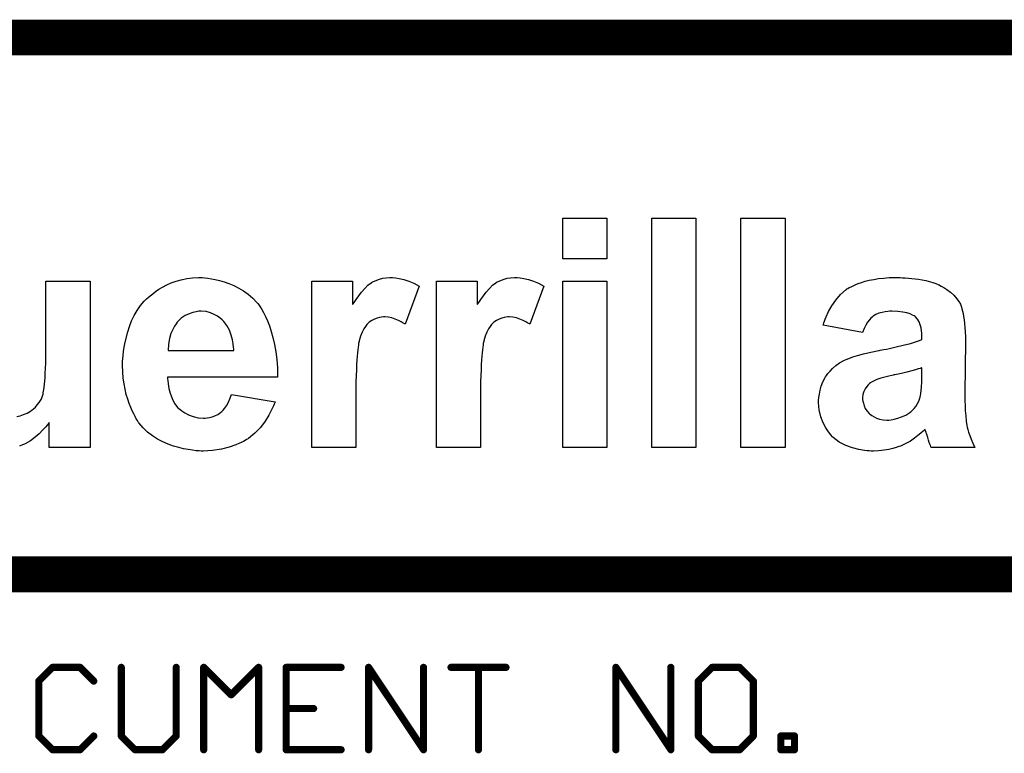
# Model space of a CAD drawing. Extents: x -2.2 to 8.3, y -2.9 to 5.2.
# Tile 126 of 205: x 6.56 to 7.11, y -2.473 to -2.063. Entities that reach past the tile are written whole.
import ezdxf

# ---------------------------------------------------------------- set-up
doc = ezdxf.new("R2010")
doc.units = 0
doc.layers.get('0').update_dxf_attribs({"linetype": 'CONTINUOUS'})
doc.layers.add('acc-ni-360-20-in-a_document', color=1, linetype='CONTINUOUS')

# ---------------------------------------------------------------- blocks, each defined once
blk = doc.blocks.new('D30')
at = {"const_width": 0.001}
blk.add_lwpolyline([(-0.0005, 0, 1), (0.0005, 0, 1)], format="xyb", close=True, dxfattribs=at)
blk = doc.blocks.new('D32')
at = {"const_width": 0.002}
blk.add_lwpolyline([(-0.001, 0, 1), (0.001, 0, 1)], format="xyb", close=True, dxfattribs=at)

msp = doc.modelspace()

# ---------------------------------------------------------------- linework, layer by layer
at = {"layer": 'acc-ni-360-20-in-a_document', "color": 1}
for points, const_width in [([(5.676818, -2.0732), (8.276818, -2.0732)], 0.02), ([(6.376818, -2.3732), (7.876818, -2.3732)], 0.02), ([(6.570896, -2.432834), (6.57857, -2.425161)], 0.004), ([(6.57857, -2.425161), (6.593916, -2.425161)], 0.004), ([(6.57857, -2.424161), (6.57857, -2.424161)], 0.002), ([(6.57857, -2.424161), (6.57857, -2.424161)], 0.002), ([(6.579277, -2.425868), (6.579277, -2.425868)], 0.002), ([(6.579277, -2.425868), (6.579277, -2.425868)], 0.002), ([(6.593916, -2.425161), (6.601589, -2.432834)], 0.004), ([(6.594623, -2.424454), (6.594623, -2.424454)], 0.002), ([(6.594623, -2.424454), (6.594623, -2.424454)], 0.002), ([(6.616936, -2.463527), (6.616936, -2.425161)], 0.004), ([(6.617936, -2.425161), (6.617936, -2.425161)], 0.002), ([(6.617936, -2.425161), (6.617936, -2.425161)], 0.002), ([(6.647629, -2.463527), (6.647629, -2.425161)], 0.004), ([(6.648629, -2.425161), (6.648629, -2.425161)], 0.002), ([(6.648629, -2.425161), (6.648629, -2.425161)], 0.002), ([(6.662975, -2.4712), (6.662975, -2.425161)], 0.004), ([(6.662975, -2.425161), (6.678321, -2.440507)], 0.004), ([(6.663682, -2.424454), (6.663682, -2.424454)], 0.002), ([(6.663682, -2.424454), (6.663682, -2.424454)], 0.002), ([(6.663975, -2.425161), (6.663975, -2.425161)], 0.002), ([(6.663975, -2.425161), (6.663975, -2.425161)], 0.002), ([(6.678321, -2.440507), (6.693668, -2.425161)], 0.004), ([(6.693668, -2.4712), (6.693668, -2.425161)], 0.004), ([(6.694375, -2.425868), (6.694375, -2.425868)], 0.002), ([(6.694375, -2.425868), (6.694375, -2.425868)], 0.002), ([(6.694668, -2.425161), (6.694668, -2.425161)], 0.002), ([(6.694668, -2.425161), (6.694668, -2.425161)], 0.002), ([(6.709014, -2.425161), (6.739707, -2.425161)], 0.004), ([(6.709014, -2.4712), (6.709014, -2.425161)], 0.004), ([(6.709014, -2.424161), (6.709014, -2.424161)], 0.002), ([(6.709014, -2.424161), (6.709014, -2.424161)], 0.002), ([(6.710014, -2.425161), (6.710014, -2.425161)], 0.002), ([(6.710014, -2.425161), (6.710014, -2.425161)], 0.002), ([(6.755053, -2.425161), (6.785746, -2.4712)], 0.004), ([(6.755053, -2.4712), (6.755053, -2.425161)], 0.004), ([(6.755886, -2.424606), (6.755886, -2.424606)], 0.002), ([(6.755886, -2.424606), (6.755886, -2.424606)], 0.002), ([(6.756053, -2.425161), (6.756053, -2.425161)], 0.002), ([(6.756053, -2.425161), (6.756053, -2.425161)], 0.002), ([(6.785746, -2.4712), (6.785746, -2.425161)], 0.004), ([(6.786746, -2.425161), (6.786746, -2.425161)], 0.002), ([(6.786746, -2.425161), (6.786746, -2.425161)], 0.002), ([(6.801093, -2.425161), (6.831786, -2.425161)], 0.004), ([(6.801093, -2.424161), (6.801093, -2.424161)], 0.002), ([(6.801093, -2.424161), (6.801093, -2.424161)], 0.002), ([(6.816439, -2.4712), (6.816439, -2.425161)], 0.004), ([(6.817439, -2.425161), (6.817439, -2.425161)], 0.002), ([(6.817439, -2.425161), (6.817439, -2.425161)], 0.002), ([(6.893171, -2.4712), (6.893171, -2.425161)], 0.004), ([(6.893171, -2.425161), (6.923864, -2.4712)], 0.004), ([(6.894003, -2.424606), (6.894003, -2.424606)], 0.002), ([(6.894003, -2.424606), (6.894003, -2.424606)], 0.002), ([(6.894171, -2.425161), (6.894171, -2.425161)], 0.002), ([(6.894171, -2.425161), (6.894171, -2.425161)], 0.002), ([(6.923864, -2.4712), (6.923864, -2.425161)], 0.004), ([(6.924864, -2.425161), (6.924864, -2.425161)], 0.002), ([(6.924864, -2.425161), (6.924864, -2.425161)], 0.002), ([(6.93921, -2.432834), (6.946884, -2.425161)], 0.004), ([(6.946884, -2.425161), (6.96223, -2.425161)], 0.004), ([(6.946884, -2.424161), (6.946884, -2.424161)], 0.002), ([(6.946884, -2.424161), (6.946884, -2.424161)], 0.002), ([(6.947591, -2.425868), (6.947591, -2.425868)], 0.002), ([(6.947591, -2.425868), (6.947591, -2.425868)], 0.002), ([(6.96223, -2.425161), (6.969903, -2.432834)], 0.004), ([(6.962937, -2.424454), (6.962937, -2.424454)], 0.002), ([(6.962937, -2.424454), (6.962937, -2.424454)], 0.002), ([(6.593916, -2.426161), (6.593916, -2.426161)], 0.002), ([(6.593916, -2.426161), (6.593916, -2.426161)], 0.002), ([(6.739707, -2.426161), (6.739707, -2.426161)], 0.002), ([(6.739707, -2.426161), (6.739707, -2.426161)], 0.002), ([(6.831786, -2.426161), (6.831786, -2.426161)], 0.002), ([(6.831786, -2.426161), (6.831786, -2.426161)], 0.002), ([(6.96223, -2.426161), (6.96223, -2.426161)], 0.002), ([(6.96223, -2.426161), (6.96223, -2.426161)], 0.002), ([(6.570896, -2.463527), (6.570896, -2.432834)], 0.004), ([(6.570189, -2.432127), (6.570189, -2.432127)], 0.002), ([(6.570189, -2.432127), (6.570189, -2.432127)], 0.002), ([(6.571896, -2.432834), (6.571896, -2.432834)], 0.002), ([(6.571896, -2.432834), (6.571896, -2.432834)], 0.002), ([(6.600882, -2.433541), (6.600882, -2.433541)], 0.002), ([(6.600882, -2.433541), (6.600882, -2.433541)], 0.002), ([(6.93921, -2.463527), (6.93921, -2.432834)], 0.004), ([(6.938503, -2.432127), (6.938503, -2.432127)], 0.002), ([(6.938503, -2.432127), (6.938503, -2.432127)], 0.002), ([(6.94021, -2.432834), (6.94021, -2.432834)], 0.002), ([(6.94021, -2.432834), (6.94021, -2.432834)], 0.002), ([(6.969903, -2.463527), (6.969903, -2.432834)], 0.004), ([(6.969196, -2.433541), (6.969196, -2.433541)], 0.002), ([(6.969196, -2.433541), (6.969196, -2.433541)], 0.002), ([(6.970903, -2.432834), (6.970903, -2.432834)], 0.002), ([(6.970903, -2.432834), (6.970903, -2.432834)], 0.002), ([(6.677614, -2.4398), (6.677614, -2.4398)], 0.002), ([(6.677614, -2.4398), (6.677614, -2.4398)], 0.002), ([(6.677614, -2.441214), (6.677614, -2.441214)], 0.002), ([(6.677614, -2.441214), (6.677614, -2.441214)], 0.002), ([(6.709014, -2.44818), (6.724361, -2.44818)], 0.004), ([(6.709014, -2.44718), (6.709014, -2.44718)], 0.002), ([(6.709014, -2.44718), (6.709014, -2.44718)], 0.002), ([(6.724361, -2.44918), (6.724361, -2.44918)], 0.002), ([(6.724361, -2.44918), (6.724361, -2.44918)], 0.002), ([(6.570896, -2.463527), (6.57857, -2.4712)], 0.004), ([(6.569896, -2.463527), (6.569896, -2.463527)], 0.002), ([(6.569896, -2.463527), (6.569896, -2.463527)], 0.002), ([(6.571604, -2.46282), (6.571604, -2.46282)], 0.002), ([(6.571604, -2.46282), (6.571604, -2.46282)], 0.002), ([(6.593916, -2.4712), (6.601589, -2.463527)], 0.004), ([(6.602296, -2.464234), (6.602296, -2.464234)], 0.002), ([(6.602296, -2.464234), (6.602296, -2.464234)], 0.002), ([(6.616936, -2.463527), (6.624609, -2.4712)], 0.004), ([(6.615936, -2.463527), (6.615936, -2.463527)], 0.002), ([(6.615936, -2.463527), (6.615936, -2.463527)], 0.002), ([(6.617643, -2.46282), (6.617643, -2.46282)], 0.002), ([(6.617643, -2.46282), (6.617643, -2.46282)], 0.002), ([(6.639955, -2.4712), (6.647629, -2.463527)], 0.004), ([(6.646629, -2.463527), (6.646629, -2.463527)], 0.002), ([(6.646629, -2.463527), (6.646629, -2.463527)], 0.002), ([(6.648336, -2.464234), (6.648336, -2.464234)], 0.002), ([(6.648336, -2.464234), (6.648336, -2.464234)], 0.002), ([(6.93921, -2.463527), (6.946884, -2.4712)], 0.004), ([(6.93821, -2.463527), (6.93821, -2.463527)], 0.002), ([(6.93821, -2.463527), (6.93821, -2.463527)], 0.002), ([(6.939918, -2.46282), (6.939918, -2.46282)], 0.002), ([(6.939918, -2.46282), (6.939918, -2.46282)], 0.002), ([(6.96223, -2.4712), (6.969903, -2.463527)], 0.004), ([(6.968903, -2.463527), (6.968903, -2.463527)], 0.002), ([(6.968903, -2.463527), (6.968903, -2.463527)], 0.002), ([(6.97061, -2.464234), (6.97061, -2.464234)], 0.002), ([(6.97061, -2.464234), (6.97061, -2.464234)], 0.002), ([(6.98525, -2.4712), (6.98525, -2.463527)], 0.004), ([(6.98525, -2.463527), (6.992923, -2.463527)], 0.004), ([(6.98525, -2.462527), (6.98525, -2.462527)], 0.002), ([(6.98525, -2.462527), (6.98525, -2.462527)], 0.002), ([(6.98625, -2.463527), (6.98625, -2.463527)], 0.002), ([(6.98625, -2.463527), (6.98625, -2.463527)], 0.002), ([(6.992923, -2.4712), (6.992923, -2.463527)], 0.004), ([(6.993923, -2.463527), (6.993923, -2.463527)], 0.002), ([(6.993923, -2.463527), (6.993923, -2.463527)], 0.002), ([(6.992923, -2.464527), (6.992923, -2.464527)], 0.002), ([(6.992923, -2.464527), (6.992923, -2.464527)], 0.002), ([(6.57857, -2.4712), (6.593916, -2.4712)], 0.004), ([(6.577862, -2.471907), (6.577862, -2.471907)], 0.002), ([(6.577862, -2.471907), (6.577862, -2.471907)], 0.002), ([(6.57857, -2.4702), (6.57857, -2.4702)], 0.002), ([(6.57857, -2.4702), (6.57857, -2.4702)], 0.002), ([(6.593209, -2.470493), (6.593209, -2.470493)], 0.002), ([(6.593209, -2.470493), (6.593209, -2.470493)], 0.002), ([(6.593916, -2.4722), (6.593916, -2.4722)], 0.002), ([(6.593916, -2.4722), (6.593916, -2.4722)], 0.002), ([(6.624609, -2.4712), (6.639955, -2.4712)], 0.004), ([(6.623902, -2.471907), (6.623902, -2.471907)], 0.002), ([(6.623902, -2.471907), (6.623902, -2.471907)], 0.002), ([(6.624609, -2.4702), (6.624609, -2.4702)], 0.002), ([(6.624609, -2.4702), (6.624609, -2.4702)], 0.002), ([(6.639248, -2.470493), (6.639248, -2.470493)], 0.002), ([(6.639248, -2.470493), (6.639248, -2.470493)], 0.002), ([(6.639955, -2.4722), (6.639955, -2.4722)], 0.002), ([(6.639955, -2.4722), (6.639955, -2.4722)], 0.002), ([(6.661975, -2.4712), (6.661975, -2.4712)], 0.002), ([(6.661975, -2.4712), (6.661975, -2.4712)], 0.002), ([(6.692668, -2.4712), (6.692668, -2.4712)], 0.002), ([(6.692668, -2.4712), (6.692668, -2.4712)], 0.002), ([(6.709014, -2.4712), (6.739707, -2.4712)], 0.004), ([(6.708014, -2.4712), (6.708014, -2.4712)], 0.002), ([(6.708014, -2.4712), (6.708014, -2.4712)], 0.002), ([(6.709014, -2.4702), (6.709014, -2.4702)], 0.002), ([(6.709014, -2.4702), (6.709014, -2.4702)], 0.002), ([(6.739707, -2.4722), (6.739707, -2.4722)], 0.002), ([(6.739707, -2.4722), (6.739707, -2.4722)], 0.002), ([(6.754053, -2.4712), (6.754053, -2.4712)], 0.002), ([(6.754053, -2.4712), (6.754053, -2.4712)], 0.002), ([(6.784746, -2.4712), (6.784746, -2.4712)], 0.002), ([(6.784746, -2.4712), (6.784746, -2.4712)], 0.002), ([(6.784914, -2.471755), (6.784914, -2.471755)], 0.002), ([(6.784914, -2.471755), (6.784914, -2.471755)], 0.002), ([(6.815439, -2.4712), (6.815439, -2.4712)], 0.002), ([(6.815439, -2.4712), (6.815439, -2.4712)], 0.002), ([(6.892171, -2.4712), (6.892171, -2.4712)], 0.002), ([(6.892171, -2.4712), (6.892171, -2.4712)], 0.002), ([(6.922864, -2.4712), (6.922864, -2.4712)], 0.002), ([(6.922864, -2.4712), (6.922864, -2.4712)], 0.002), ([(6.923032, -2.471755), (6.923032, -2.471755)], 0.002), ([(6.923032, -2.471755), (6.923032, -2.471755)], 0.002), ([(6.946884, -2.4712), (6.96223, -2.4712)], 0.004), ([(6.946176, -2.471907), (6.946176, -2.471907)], 0.002), ([(6.946176, -2.471907), (6.946176, -2.471907)], 0.002), ([(6.946884, -2.4702), (6.946884, -2.4702)], 0.002), ([(6.946884, -2.4702), (6.946884, -2.4702)], 0.002), ([(6.961523, -2.470493), (6.961523, -2.470493)], 0.002), ([(6.961523, -2.470493), (6.961523, -2.470493)], 0.002), ([(6.96223, -2.4722), (6.96223, -2.4722)], 0.002), ([(6.96223, -2.4722), (6.96223, -2.4722)], 0.002), ([(6.98525, -2.4712), (6.992923, -2.4712)], 0.004), ([(6.98425, -2.4712), (6.98425, -2.4712)], 0.002), ([(6.98425, -2.4712), (6.98425, -2.4712)], 0.002), ([(6.98525, -2.4702), (6.98525, -2.4702)], 0.002), ([(6.98525, -2.4702), (6.98525, -2.4702)], 0.002), ([(6.991923, -2.4712), (6.991923, -2.4712)], 0.002), ([(6.991923, -2.4712), (6.991923, -2.4712)], 0.002), ([(6.992923, -2.4722), (6.992923, -2.4722)], 0.002), ([(6.992923, -2.4722), (6.992923, -2.4722)], 0.002)]:
    msp.add_lwpolyline(points, dxfattribs=dict(at, const_width=const_width))
for points in [[(6.888062, -2.196923), (6.863444, -2.196923), (6.863444, -2.174155), (6.888062, -2.174155), (6.888062, -2.196923)], [(6.937854, -2.302244), (6.913236, -2.302244), (6.913236, -2.174155), (6.937854, -2.174155), (6.937854, -2.302244)], [(6.987646, -2.302244), (6.963028, -2.302244), (6.963028, -2.174155), (6.987646, -2.174155), (6.987646, -2.302244)], [(6.558584, -2.28503), (6.560435, -2.28466), (6.562286, -2.28392), (6.564322, -2.283179), (6.566173, -2.282069), (6.566358, -2.281884), (6.566913, -2.281513), (6.567839, -2.280773), (6.56895, -2.279662), (6.57006, -2.278367), (6.571171, -2.277071), (6.572281, -2.275405), (6.573022, -2.273554), (6.573022, -2.273369), (6.573392, -2.272443), (6.573392, -2.271703), (6.573577, -2.270778), (6.573762, -2.269852), (6.573947, -2.268556), (6.574132, -2.26689), (6.574318, -2.265225), (6.574503, -2.263189), (6.574503, -2.260782), (6.574688, -2.258191), (6.574873, -2.255229), (6.574873, -2.252082), (6.574873, -2.248566), (6.574873, -2.209324), (6.599491, -2.209324), (6.599491, -2.302245)], [(6.663536, -2.207473), (6.665202, -2.207658), (6.667238, -2.208029), (6.669459, -2.208399), (6.671865, -2.208954), (6.674457, -2.209695), (6.677048, -2.21062), (6.679824, -2.211731), (6.682601, -2.213211), (6.685192, -2.214692), (6.687784, -2.216543), (6.690375, -2.218764), (6.692596, -2.221171), (6.692782, -2.221356), (6.693152, -2.221726), (6.693707, -2.222651), (6.694447, -2.223762), (6.695373, -2.225243), (6.696298, -2.226909), (6.697409, -2.22913), (6.69852, -2.231536), (6.69963, -2.234313), (6.700741, -2.237459), (6.701666, -2.240791), (6.702592, -2.244678), (6.703332, -2.248751), (6.703887, -2.253193), (6.704258, -2.25782), (6.704258, -2.263003), (6.642805, -2.263003), (6.642805, -2.263189), (6.642805, -2.263559), (6.642805, -2.264114), (6.64299, -2.264854), (6.643175, -2.266705), (6.643545, -2.269297), (6.644285, -2.271888), (6.645396, -2.27485), (6.646692, -2.277626), (6.648543, -2.280033), (6.648728, -2.280218), (6.649653, -2.280958), (6.650764, -2.281884), (6.65243, -2.282994), (6.654466, -2.284105), (6.657057, -2.28503), (6.659834, -2.285771), (6.662795, -2.285956), (6.663721, -2.285956), (6.664831, -2.285771), (6.666127, -2.285586), (6.667608, -2.285215), (6.669274, -2.28466), (6.67094, -2.28392), (6.672421, -2.282809), (6.672606, -2.282624), (6.673161, -2.282254), (6.673901, -2.281513), (6.674642, -2.280403), (6.675752, -2.278922), (6.676678, -2.277256), (6.677603, -2.275035), (6.678529, -2.272628), (6.702962, -2.276701), (6.702962, -2.276886), (6.702777, -2.277256), (6.702407, -2.277996), (6.702037, -2.278922), (6.701481, -2.280032), (6.700926, -2.281328), (6.69926, -2.28429), (6.697224, -2.287622), (6.694632, -2.291139), (6.691486, -2.294285), (6.687969, -2.297247), (6.687784, -2.297247), (6.687599, -2.297617), (6.686858, -2.297802), (6.686118, -2.298357), (6.685192, -2.298913), (6.683897, -2.299468), (6.682601, -2.300023), (6.680935, -2.300764), (6.677233, -2.302059), (6.672976, -2.30317), (6.667978, -2.30391), (6.66261, -2.304281), (6.6615, -2.304281), (6.660389, -2.304095), (6.658723, -2.304095), (6.656687, -2.303725), (6.654281, -2.303355), (6.651689, -2.302985), (6.649098, -2.302245), (6.646136, -2.301504), (6.643175, -2.300394), (6.640213, -2.299098), (6.637252, -2.297617), (6.63429, -2.295766), (6.631513, -2.29373), (6.629107, -2.291324), (6.626701, -2.288547), (6.626516, -2.288362), (6.626331, -2.287992), (6.62596, -2.287251), (6.62522, -2.286326), (6.624665, -2.28503), (6.623924, -2.28355), (6.622999, -2.281884), (6.622258, -2.279847), (6.621333, -2.277626), (6.620592, -2.27522), (6.619667, -2.272629), (6.619112, -2.269667), (6.618556, -2.266705), (6.618001, -2.263559), (6.617816, -2.260042), (6.617631, -2.256525), (6.617631, -2.25634), (6.617631, -2.255599), (6.617631, -2.254304), (6.617816, -2.252638), (6.618001, -2.250787), (6.618186, -2.248566), (6.618556, -2.246159), (6.619112, -2.243383), (6.620592, -2.237645), (6.621518, -2.234683), (6.622629, -2.231536), (6.624109, -2.228575), (6.625775, -2.225798), (6.627626, -2.223022), (6.629662, -2.22043), (6.629847, -2.220245), (6.630218, -2.219875), (6.630958, -2.219135), (6.631884, -2.218394), (6.632994, -2.217469), (6.634475, -2.216358), (6.636141, -2.215062), (6.637992, -2.213767), (6.640028, -2.212656), (6.642434, -2.21136), (6.644841, -2.21025), (6.647617, -2.209324), (6.650394, -2.208584), (6.65354, -2.207844), (6.656687, -2.207473), (6.660019, -2.207288), (6.662055, -2.207288), (6.663536, -2.207473)], [(6.770153, -2.207473), (6.772189, -2.207843), (6.774781, -2.208399), (6.777557, -2.209324), (6.780334, -2.210435), (6.783295, -2.212101), (6.775521, -2.233387), (6.775336, -2.233202), (6.774411, -2.232832), (6.7733, -2.232092), (6.771819, -2.231351), (6.769968, -2.230611), (6.768117, -2.22987), (6.766081, -2.2295), (6.764045, -2.229315), (6.763305, -2.229315), (6.762194, -2.2295), (6.761083, -2.229685), (6.759788, -2.230055), (6.758307, -2.230611), (6.756826, -2.231351), (6.755345, -2.232277), (6.75516, -2.232462), (6.75479, -2.232832), (6.75405, -2.233572), (6.753309, -2.234683), (6.752384, -2.235979), (6.751458, -2.23783), (6.750533, -2.240051), (6.749792, -2.242642), (6.749792, -2.243012), (6.749607, -2.243568), (6.749422, -2.244123), (6.749422, -2.245049), (6.749237, -2.246159), (6.749052, -2.24764), (6.748867, -2.249306), (6.748682, -2.251157), (6.748497, -2.253563), (6.748311, -2.25597), (6.748311, -2.258931), (6.748126, -2.262078), (6.747941, -2.265595), (6.747941, -2.269482), (6.747941, -2.273739), (6.747941, -2.302244), (6.723323, -2.302244), (6.723323, -2.209324), (6.74609, -2.209324), (6.74609, -2.222466), (6.746275, -2.222281), (6.747016, -2.221171), (6.748126, -2.219505), (6.749607, -2.217469), (6.751088, -2.215433), (6.752939, -2.213396), (6.754605, -2.211546), (6.756456, -2.21025), (6.756641, -2.210065), (6.757196, -2.209695), (6.758307, -2.209324), (6.759603, -2.208769), (6.761083, -2.208214), (6.762934, -2.207658), (6.764785, -2.207473), (6.767007, -2.207288), (6.768487, -2.207288), (6.770153, -2.207473)], [(6.839751, -2.207473), (6.841787, -2.207843), (6.844378, -2.208399), (6.847155, -2.209324), (6.849931, -2.210435), (6.852893, -2.212101), (6.845119, -2.233387), (6.844934, -2.233202), (6.844008, -2.232832), (6.842898, -2.232092), (6.841417, -2.231351), (6.839566, -2.230611), (6.837715, -2.22987), (6.835679, -2.2295), (6.833643, -2.229315), (6.832902, -2.229315), (6.831792, -2.2295), (6.830681, -2.229685), (6.829385, -2.230055), (6.827904, -2.230611), (6.826424, -2.231351), (6.824943, -2.232277), (6.824758, -2.232462), (6.824388, -2.232832), (6.823647, -2.233572), (6.822907, -2.234683), (6.821981, -2.235979), (6.821056, -2.23783), (6.82013, -2.240051), (6.81939, -2.242642), (6.81939, -2.243012), (6.819205, -2.243568), (6.81902, -2.244123), (6.81902, -2.245049), (6.818835, -2.246159), (6.81865, -2.24764), (6.818464, -2.249306), (6.818279, -2.251157), (6.818094, -2.253563), (6.817909, -2.25597), (6.817909, -2.258931), (6.817724, -2.262078), (6.817539, -2.265595), (6.817539, -2.269482), (6.817539, -2.273739), (6.817539, -2.302244), (6.792921, -2.302244), (6.792921, -2.209324), (6.815688, -2.209324), (6.815688, -2.222466), (6.815873, -2.222281), (6.816613, -2.221171), (6.817724, -2.219505), (6.819205, -2.217469), (6.820686, -2.215433), (6.822537, -2.213396), (6.824203, -2.211546), (6.826053, -2.21025), (6.826239, -2.210065), (6.826794, -2.209695), (6.827904, -2.209324), (6.8292, -2.208769), (6.830681, -2.208214), (6.832532, -2.207658), (6.834383, -2.207473), (6.836604, -2.207288), (6.838085, -2.207288), (6.839751, -2.207473)], [(6.888062, -2.302244), (6.863444, -2.302244), (6.863444, -2.209324), (6.888062, -2.209324), (6.888062, -2.302244)], [(7.053171, -2.207473), (7.054652, -2.207473), (7.058354, -2.207843), (7.062241, -2.208214), (7.066313, -2.208954), (7.0702, -2.210065), (7.071866, -2.21062), (7.073532, -2.21136), (7.073717, -2.21136), (7.073902, -2.211546), (7.074828, -2.212101), (7.076309, -2.212841), (7.077975, -2.213952), (7.080011, -2.215433), (7.081862, -2.217099), (7.083528, -2.219135), (7.085008, -2.221171), (7.085194, -2.221541), (7.085564, -2.222281), (7.086119, -2.223947), (7.086304, -2.224873), (7.086674, -2.226168), (7.087044, -2.227464), (7.08723, -2.22913), (7.0876, -2.230981), (7.087785, -2.233017), (7.08797, -2.235238), (7.088155, -2.237645), (7.08834, -2.240236), (7.08834, -2.243198), (7.08797, -2.271888), (7.08797, -2.272073), (7.08797, -2.272443), (7.08797, -2.272999), (7.08797, -2.273924), (7.08797, -2.276145), (7.088155, -2.278737), (7.088155, -2.281698), (7.088525, -2.28466), (7.08871, -2.287622), (7.089081, -2.290028), (7.089081, -2.290213), (7.089266, -2.290953), (7.089636, -2.292249), (7.090006, -2.29373), (7.090747, -2.295581), (7.091487, -2.297617), (7.092412, -2.299838), (7.093523, -2.302244), (7.069275, -2.302244), (7.069275, -2.302059), (7.06909, -2.301874), (7.068905, -2.301134), (7.068534, -2.300394), (7.068164, -2.299468), (7.067794, -2.298172), (7.067424, -2.296691), (7.066869, -2.295026), (7.066869, -2.29484), (7.066684, -2.294655), (7.066498, -2.293915), (7.066128, -2.29299), (7.065943, -2.292249), (7.065573, -2.292434), (7.064833, -2.293175), (7.063537, -2.294285), (7.061871, -2.295581), (7.059835, -2.297062), (7.057614, -2.298728), (7.055022, -2.300023), (7.052431, -2.301319), (7.052061, -2.301504), (7.051135, -2.301689), (7.049654, -2.302244), (7.047803, -2.3028), (7.045582, -2.303355), (7.042991, -2.303725), (7.040029, -2.304095), (7.037068, -2.304281), (7.035772, -2.304281), (7.034661, -2.304095), (7.033551, -2.304095), (7.03207, -2.30391), (7.028923, -2.303355), (7.025221, -2.30243), (7.021519, -2.301134), (7.017817, -2.299283), (7.014485, -2.296691), (7.014485, -2.296506), (7.014115, -2.296321), (7.01319, -2.295211), (7.011894, -2.293545), (7.010413, -2.291324), (7.008932, -2.288547), (7.007637, -2.285215), (7.006711, -2.281328), (7.006526, -2.279292), (7.006341, -2.277071), (7.006341, -2.276701), (7.006341, -2.275775), (7.006526, -2.274294), (7.006896, -2.272443), (7.007266, -2.270222), (7.007822, -2.268001), (7.008747, -2.265595), (7.010043, -2.263188), (7.010228, -2.262818), (7.010783, -2.262078), (7.011524, -2.260967), (7.012819, -2.259671), (7.014115, -2.258191), (7.015966, -2.256525), (7.018002, -2.255044), (7.020408, -2.253748), (7.020779, -2.253563), (7.021704, -2.253193), (7.023185, -2.252638), (7.025406, -2.251712), (7.028183, -2.250787), (7.031515, -2.249861), (7.035587, -2.248936), (7.040029, -2.24801), (7.040214, -2.24801), (7.04077, -2.247825), (7.041695, -2.24764), (7.042806, -2.247455), (7.044286, -2.24727), (7.045952, -2.2469), (7.049654, -2.245974), (7.053541, -2.245049), (7.057614, -2.244123), (7.061131, -2.243012), (7.062796, -2.242457), (7.064092, -2.241902), (7.064092, -2.239496), (7.064092, -2.239125), (7.064092, -2.238385), (7.063907, -2.237089), (7.063722, -2.235423), (7.063167, -2.233758), (7.062611, -2.232092), (7.061686, -2.230611), (7.06039, -2.229315), (7.060205, -2.22913), (7.05965, -2.22876), (7.058724, -2.22839), (7.057428, -2.227649), (7.055578, -2.227094), (7.053356, -2.226724), (7.05058, -2.226354), (7.047248, -2.226168), (7.046137, -2.226168), (7.045027, -2.226354), (7.043546, -2.226539), (7.04188, -2.226909), (7.040029, -2.227279), (7.038363, -2.228019), (7.036882, -2.228945), (7.036697, -2.22913), (7.036327, -2.2295), (7.035587, -2.230055), (7.034846, -2.230981), (7.033736, -2.232277), (7.03281, -2.233943), (7.031885, -2.235794), (7.030959, -2.238015), (7.008932, -2.233943), (7.008932, -2.233758), (7.009117, -2.233387), (7.009302, -2.232647), (7.009673, -2.231721), (7.010043, -2.230611), (7.010598, -2.229315), (7.011894, -2.226354), (7.013745, -2.223207), (7.015966, -2.219875), (7.018557, -2.216728), (7.021704, -2.213952), (7.021889, -2.213952), (7.022074, -2.213582), (7.02263, -2.213396), (7.02337, -2.212841), (7.024481, -2.212471), (7.025591, -2.211916), (7.027072, -2.211175), (7.028553, -2.21062), (7.030404, -2.210065), (7.03244, -2.209324), (7.034661, -2.208769), (7.037253, -2.208399), (7.039844, -2.207843), (7.042806, -2.207658), (7.045767, -2.207288), (7.051876, -2.207288), (7.053171, -2.207473)], [(6.6615, -2.226168), (6.660204, -2.226168), (6.658723, -2.226539), (6.656872, -2.226909), (6.654836, -2.227649), (6.652615, -2.228575), (6.650394, -2.230056), (6.648358, -2.232092), (6.648172, -2.232277), (6.647617, -2.233202), (6.646692, -2.234498), (6.645766, -2.236349), (6.644655, -2.23857), (6.643915, -2.241347), (6.64336, -2.244493), (6.643175, -2.24801), (6.679824, -2.24801), (6.679824, -2.247825), (6.679824, -2.247455), (6.679824, -2.247085), (6.679639, -2.246344), (6.679454, -2.244308), (6.679084, -2.242087), (6.678344, -2.239496), (6.677418, -2.236719), (6.675937, -2.234128), (6.674271, -2.231907), (6.674086, -2.231721), (6.673346, -2.230981), (6.672235, -2.230055), (6.670755, -2.228945), (6.668904, -2.228019), (6.666682, -2.227094), (6.664276, -2.226354), (6.6615, -2.226168)], [(7.064092, -2.25782), (7.063907, -2.25782), (7.063167, -2.258191), (7.062056, -2.258376), (7.06039, -2.258931), (7.058354, -2.259486), (7.055578, -2.260227), (7.052616, -2.260967), (7.048914, -2.261708), (7.048544, -2.261708), (7.047988, -2.261893), (7.047248, -2.262078), (7.045582, -2.262448), (7.043361, -2.263003), (7.04114, -2.263559), (7.038918, -2.264299), (7.037068, -2.265224), (7.035587, -2.265965), (7.035402, -2.26615), (7.034846, -2.26652), (7.034106, -2.267261), (7.033365, -2.268186), (7.03244, -2.269482), (7.0317, -2.270963), (7.031144, -2.272628), (7.030959, -2.274479), (7.030959, -2.274665), (7.030959, -2.275405), (7.031144, -2.276331), (7.031515, -2.277441), (7.031885, -2.278922), (7.03244, -2.280403), (7.033365, -2.281883), (7.034661, -2.283364), (7.034846, -2.283549), (7.035402, -2.28392), (7.036142, -2.284475), (7.037438, -2.285215), (7.038733, -2.285956), (7.040399, -2.286511), (7.042435, -2.286881), (7.044471, -2.287066), (7.045582, -2.287066), (7.046878, -2.286881), (7.048544, -2.286511), (7.05058, -2.285956), (7.052616, -2.285215), (7.055022, -2.28429), (7.057243, -2.282809), (7.057428, -2.282624), (7.057984, -2.282254), (7.058724, -2.281513), (7.05965, -2.280588), (7.060575, -2.279292), (7.061501, -2.277996), (7.062426, -2.276331), (7.062981, -2.274665), (7.062981, -2.274479), (7.063167, -2.274109), (7.063352, -2.273184), (7.063537, -2.272073), (7.063722, -2.270407), (7.063907, -2.268371), (7.064092, -2.26578), (7.064092, -2.262818), (7.064092, -2.25782)], [(6.599491, -2.302245), (6.576724, -2.302245), (6.576724, -2.288362), (6.576539, -2.288732), (6.575798, -2.289658), (6.574688, -2.290954), (6.573022, -2.292619), (6.571171, -2.294655), (6.568765, -2.296506), (6.566173, -2.298543), (6.563212, -2.300209), (6.562841, -2.300394), (6.561731, -2.300764), (6.560065, -2.301504)]]:
    msp.add_lwpolyline(points, dxfattribs=at)
at = {"layer": 'acc-ni-360-20-in-a_document', "color": 1, "const_width": 0.002}
for points in [[(6.57857, -2.424161, 1), (6.57857, -2.426161)], [(6.579277, -2.425868, 0.999854), (6.577862, -2.424454)], [(6.594623, -2.424454, 1), (6.593209, -2.425868)], [(6.593916, -2.426161, 1), (6.593916, -2.424161)], [(6.617936, -2.425161, 1), (6.615936, -2.425161)], [(6.648629, -2.425161, 1), (6.646629, -2.425161)], [(6.663975, -2.425161, 1), (6.661975, -2.425161)], [(6.663682, -2.424454, 1), (6.662268, -2.425868)], [(6.694668, -2.425161, 1), (6.692668, -2.425161)], [(6.694375, -2.425868, 1), (6.692961, -2.424454)], [(6.709014, -2.424161, 1), (6.709014, -2.426161)], [(6.710014, -2.425161, 1), (6.708014, -2.425161)], [(6.739707, -2.426161, 1), (6.739707, -2.424161)], [(6.755886, -2.424606, 1.000014), (6.754221, -2.425715)], [(6.756053, -2.425161, 1), (6.754053, -2.425161)], [(6.786746, -2.425161, 1), (6.784746, -2.425161)], [(6.801093, -2.424161, 1), (6.801093, -2.426161)], [(6.817439, -2.425161, 1), (6.815439, -2.425161)], [(6.831786, -2.426161, 1), (6.831786, -2.424161)], [(6.894003, -2.424606, 1.000223), (6.892339, -2.425715)], [(6.894171, -2.425161, 1), (6.892171, -2.425161)], [(6.924864, -2.425161, 1), (6.922864, -2.425161)], [(6.946884, -2.424161, 1), (6.946884, -2.426161)], [(6.947591, -2.425868, 0.999854), (6.946176, -2.424454)], [(6.962937, -2.424454, 1), (6.961523, -2.425868)], [(6.96223, -2.426161, 1), (6.96223, -2.424161)], [(6.571896, -2.432834, 1), (6.569896, -2.432834)], [(6.570189, -2.432127, 0.999854), (6.571604, -2.433541)], [(6.600882, -2.433541, 1), (6.602296, -2.432127)], [(6.94021, -2.432834, 1), (6.93821, -2.432834)], [(6.938503, -2.432127, 0.999854), (6.939918, -2.433541)], [(6.970903, -2.432834, 1), (6.968903, -2.432834)], [(6.969196, -2.433541, 1), (6.97061, -2.432127)], [(6.677614, -2.4398, 1), (6.679028, -2.441214)], [(6.677614, -2.441214, 1), (6.679028, -2.4398)], [(6.709014, -2.44718, 1), (6.709014, -2.44918)], [(6.724361, -2.44918, 1), (6.724361, -2.44718)], [(6.571604, -2.46282, 1.000854), (6.570189, -2.464234)], [(6.569896, -2.463527, 1), (6.571896, -2.463527)], [(6.602296, -2.464234, 1), (6.600882, -2.46282)], [(6.617643, -2.46282, 1), (6.616229, -2.464234)], [(6.615936, -2.463527, 1), (6.617936, -2.463527)], [(6.646629, -2.463527, 1), (6.648629, -2.463527)], [(6.648336, -2.464234, 0.999854), (6.646921, -2.46282)], [(6.939918, -2.46282, 1.000854), (6.938503, -2.464234)], [(6.93821, -2.463527, 1), (6.94021, -2.463527)], [(6.968903, -2.463527, 1), (6.970903, -2.463527)], [(6.97061, -2.464234, 1), (6.969196, -2.46282)], [(6.98625, -2.463527, 1), (6.98425, -2.463527)], [(6.98525, -2.462527, 1), (6.98525, -2.464527)], [(6.993923, -2.463527, 1), (6.991923, -2.463527)], [(6.992923, -2.464527, 1), (6.992923, -2.462527)], [(6.57857, -2.4702, 1), (6.57857, -2.4722)], [(6.577862, -2.471907, 1.000854), (6.579277, -2.470493)], [(6.593209, -2.470493, 1), (6.594623, -2.471907)], [(6.593916, -2.4722, 1), (6.593916, -2.4702)], [(6.624609, -2.4702, 1), (6.624609, -2.4722)], [(6.623902, -2.471907, 1), (6.625316, -2.470493)], [(6.639248, -2.470493, 1), (6.640662, -2.471907)], [(6.639955, -2.4722, 1), (6.639955, -2.4702)], [(6.661975, -2.4712, 1), (6.663975, -2.4712)], [(6.692668, -2.4712, 1), (6.694668, -2.4712)], [(6.709014, -2.4702, 1), (6.709014, -2.4722)], [(6.708014, -2.4712, 1), (6.710014, -2.4712)], [(6.739707, -2.4722, 1), (6.739707, -2.4702)], [(6.754053, -2.4712, 1), (6.756053, -2.4712)], [(6.784746, -2.4712, 1), (6.786746, -2.4712)], [(6.784914, -2.471755, 1), (6.786578, -2.470645)], [(6.815439, -2.4712, 1), (6.817439, -2.4712)], [(6.892171, -2.4712, 1), (6.894171, -2.4712)], [(6.922864, -2.4712, 1), (6.924864, -2.4712)], [(6.923032, -2.471755, 1), (6.924696, -2.470645)], [(6.946884, -2.4702, 1), (6.946884, -2.4722)], [(6.946176, -2.471907, 1.000854), (6.947591, -2.470493)], [(6.961523, -2.470493, 1), (6.962937, -2.471907)], [(6.96223, -2.4722, 1), (6.96223, -2.4702)], [(6.98525, -2.4702, 1), (6.98525, -2.4722)], [(6.98425, -2.4712, 1), (6.98625, -2.4712)], [(6.991923, -2.4712, 1), (6.993923, -2.4712)], [(6.992923, -2.4722, 1), (6.992923, -2.4702)]]:
    msp.add_lwpolyline(points, format="xyb", dxfattribs=at)

# ---------------------------------------------------------------- block references
at = {"layer": 'acc-ni-360-20-in-a_document'}
for name, p in [('D32', (6.57857, -2.425161)), ('D32', (6.57857, -2.425161)), ('D30', (6.577862, -2.424454)), ('D30', (6.57857, -2.424161)), ('D30', (6.57857, -2.424161)), ('D30', (6.57857, -2.424161)), ('D30', (6.579277, -2.425868)), ('D30', (6.579277, -2.425868)), ('D30', (6.579277, -2.425868)), ('D32', (6.593916, -2.425161)), ('D32', (6.593916, -2.425161)), ('D30', (6.593209, -2.425868)), ('D30', (6.593916, -2.424161)), ('D30', (6.594623, -2.424454)), ('D30', (6.594623, -2.424454)), ('D30', (6.594623, -2.424454)), ('D32', (6.616936, -2.425161)), ('D30', (6.615936, -2.425161)), ('D30', (6.617936, -2.425161)), ('D30', (6.617936, -2.425161)), ('D30', (6.617936, -2.425161)), ('D32', (6.647629, -2.425161)), ('D30', (6.646629, -2.425161)), ('D30', (6.648629, -2.425161)), ('D30', (6.648629, -2.425161)), ('D30', (6.648629, -2.425161)), ('D32', (6.662975, -2.425161)), ('D30', (6.661975, -2.425161)), ('D30', (6.662268, -2.425868)), ('D30', (6.663682, -2.424454)), ('D30', (6.663682, -2.424454)), ('D30', (6.663682, -2.424454)), ('D30', (6.663975, -2.425161)), ('D30', (6.663975, -2.425161)), ('D30', (6.663975, -2.425161)), ('D32', (6.693668, -2.425161)), ('D32', (6.693668, -2.425161)), ('D30', (6.692668, -2.425161)), ('D30', (6.692961, -2.424454)), ('D30', (6.694375, -2.425868)), ('D30', (6.694375, -2.425868)), ('D30', (6.694375, -2.425868)), ('D30', (6.694668, -2.425161)), ('D30', (6.694668, -2.425161)), ('D30', (6.694668, -2.425161)), ('D32', (6.709014, -2.425161)), ('D32', (6.709014, -2.425161)), ('D30', (6.708014, -2.425161)), ('D30', (6.709014, -2.424161)), ('D30', (6.709014, -2.424161)), ('D30', (6.709014, -2.424161)), ('D30', (6.710014, -2.425161)), ('D30', (6.710014, -2.425161)), ('D30', (6.710014, -2.425161)), ('D32', (6.739707, -2.425161)), ('D30', (6.739707, -2.424161)), ('D32', (6.755053, -2.425161)), ('D32', (6.755053, -2.425161)), ('D30', (6.754053, -2.425161)), ('D30', (6.754221, -2.425715)), ('D30', (6.755886, -2.424606)), ('D30', (6.755886, -2.424606)), ('D30', (6.755886, -2.424606)), ('D30', (6.756053, -2.425161)), ('D30', (6.756053, -2.425161)), ('D30', (6.756053, -2.425161)), ('D32', (6.785746, -2.425161)), ('D30', (6.784746, -2.425161)), ('D30', (6.786746, -2.425161)), ('D30', (6.786746, -2.425161)), ('D30', (6.786746, -2.425161)), ('D32', (6.801093, -2.425161)), ('D30', (6.801093, -2.424161)), ('D30', (6.801093, -2.424161)), ('D30', (6.801093, -2.424161)), ('D32', (6.816439, -2.425161)), ('D30', (6.815439, -2.425161)), ('D30', (6.817439, -2.425161)), ('D30', (6.817439, -2.425161)), ('D30', (6.817439, -2.425161)), ('D32', (6.831786, -2.425161)), ('D30', (6.831786, -2.424161)), ('D32', (6.893171, -2.425161)), ('D30', (6.892171, -2.425161)), ('D30', (6.892339, -2.425715)), ('D30', (6.894003, -2.424606)), ('D30', (6.894003, -2.424606)), ('D30', (6.894003, -2.424606)), ('D30', (6.894171, -2.425161)), ('D30', (6.894171, -2.425161)), ('D30', (6.894171, -2.425161)), ('D32', (6.923864, -2.425161)), ('D30', (6.922864, -2.425161)), ('D30', (6.924864, -2.425161)), ('D30', (6.924864, -2.425161)), ('D30', (6.924864, -2.425161)), ('D32', (6.946884, -2.425161)), ('D32', (6.946884, -2.425161)), ('D30', (6.946176, -2.424454)), ('D30', (6.946884, -2.424161)), ('D30', (6.946884, -2.424161)), ('D30', (6.946884, -2.424161)), ('D30', (6.947591, -2.425868)), ('D30', (6.947591, -2.425868)), ('D30', (6.947591, -2.425868)), ('D32', (6.96223, -2.425161)), ('D32', (6.96223, -2.425161)), ('D30', (6.961523, -2.425868)), ('D30', (6.96223, -2.424161)), ('D30', (6.962937, -2.424454)), ('D30', (6.962937, -2.424454)), ('D30', (6.962937, -2.424454)), ('D30', (6.57857, -2.426161)), ('D30', (6.593916, -2.426161)), ('D30', (6.593916, -2.426161)), ('D30', (6.593916, -2.426161)), ('D30', (6.709014, -2.426161)), ('D30', (6.739707, -2.426161)), ('D30', (6.739707, -2.426161)), ('D30', (6.739707, -2.426161)), ('D30', (6.801093, -2.426161)), ('D30', (6.831786, -2.426161)), ('D30', (6.831786, -2.426161)), ('D30', (6.831786, -2.426161)), ('D30', (6.946884, -2.426161)), ('D30', (6.96223, -2.426161)), ('D30', (6.96223, -2.426161)), ('D30', (6.96223, -2.426161)), ('D32', (6.570896, -2.432834)), ('D32', (6.570896, -2.432834)), ('D30', (6.569896, -2.432834)), ('D30', (6.570189, -2.432127)), ('D30', (6.570189, -2.432127)), ('D30', (6.570189, -2.432127)), ('D30', (6.571604, -2.433541)), ('D30', (6.571896, -2.432834)), ('D30', (6.571896, -2.432834)), ('D30', (6.571896, -2.432834)), ('D32', (6.601589, -2.432834)), ('D30', (6.600882, -2.433541)), ('D30', (6.600882, -2.433541)), ('D30', (6.600882, -2.433541)), ('D30', (6.602296, -2.432127)), ('D32', (6.93921, -2.432834)), ('D32', (6.93921, -2.432834)), ('D30', (6.93821, -2.432834)), ('D30', (6.938503, -2.432127)), ('D30', (6.938503, -2.432127)), ('D30', (6.938503, -2.432127)), ('D30', (6.939918, -2.433541)), ('D30', (6.94021, -2.432834)), ('D30', (6.94021, -2.432834)), ('D30', (6.94021, -2.432834)), ('D32', (6.969903, -2.432834)), ('D32', (6.969903, -2.432834)), ('D30', (6.968903, -2.432834)), ('D30', (6.969196, -2.433541)), ('D30', (6.969196, -2.433541)), ('D30', (6.969196, -2.433541)), ('D30', (6.97061, -2.432127)), ('D30', (6.970903, -2.432834)), ('D30', (6.970903, -2.432834)), ('D30', (6.970903, -2.432834)), ('D32', (6.678321, -2.440507)), ('D30', (6.677614, -2.4398)), ('D30', (6.677614, -2.4398)), ('D30', (6.677614, -2.4398)), ('D30', (6.677614, -2.441214)), ('D30', (6.677614, -2.441214)), ('D30', (6.677614, -2.441214)), ('D30', (6.679028, -2.4398)), ('D30', (6.679028, -2.441214)), ('D32', (6.709014, -2.44818)), ('D30', (6.709014, -2.44718)), ('D30', (6.709014, -2.44718)), ('D30', (6.709014, -2.44718)), ('D32', (6.724361, -2.44818)), ('D30', (6.724361, -2.44718)), ('D30', (6.709014, -2.44918)), ('D30', (6.724361, -2.44918)), ('D30', (6.724361, -2.44918)), ('D30', (6.724361, -2.44918)), ('D32', (6.570896, -2.463527)), ('D32', (6.570896, -2.463527)), ('D30', (6.569896, -2.463527)), ('D30', (6.569896, -2.463527)), ('D30', (6.569896, -2.463527)), ('D30', (6.570189, -2.464234)), ('D30', (6.571604, -2.46282)), ('D30', (6.571604, -2.46282)), ('D30', (6.571604, -2.46282)), ('D30', (6.571896, -2.463527)), ('D32', (6.601589, -2.463527)), ('D30', (6.600882, -2.46282)), ('D30', (6.602296, -2.464234)), ('D30', (6.602296, -2.464234)), ('D30', (6.602296, -2.464234)), ('D32', (6.616936, -2.463527)), ('D32', (6.616936, -2.463527)), ('D30', (6.615936, -2.463527)), ('D30', (6.615936, -2.463527)), ('D30', (6.615936, -2.463527)), ('D30', (6.616229, -2.464234)), ('D30', (6.617643, -2.46282)), ('D30', (6.617643, -2.46282)), ('D30', (6.617643, -2.46282)), ('D30', (6.617936, -2.463527)), ('D32', (6.647629, -2.463527)), ('D30', (6.646629, -2.463527)), ('D30', (6.646629, -2.463527)), ('D30', (6.646629, -2.463527)), ('D30', (6.646921, -2.46282)), ('D30', (6.648336, -2.464234)), ('D30', (6.648336, -2.464234)), ('D30', (6.648336, -2.464234)), ('D30', (6.648629, -2.463527)), ('D32', (6.93921, -2.463527)), ('D32', (6.93921, -2.463527)), ('D30', (6.93821, -2.463527)), ('D30', (6.93821, -2.463527)), ('D30', (6.93821, -2.463527)), ('D30', (6.938503, -2.464234)), ('D30', (6.939918, -2.46282)), ('D30', (6.939918, -2.46282)), ('D30', (6.939918, -2.46282)), ('D30', (6.94021, -2.463527)), ('D32', (6.969903, -2.463527)), ('D30', (6.968903, -2.463527)), ('D30', (6.968903, -2.463527)), ('D30', (6.968903, -2.463527)), ('D30', (6.969196, -2.46282)), ('D30', (6.97061, -2.464234)), ('D30', (6.97061, -2.464234)), ('D30', (6.97061, -2.464234)), ('D30', (6.970903, -2.463527)), ('D32', (6.98525, -2.463527)), ('D30', (6.98425, -2.463527)), ('D30', (6.98525, -2.462527)), ('D30', (6.98525, -2.462527)), ('D30', (6.98525, -2.462527)), ('D30', (6.98625, -2.463527)), ('D30', (6.98625, -2.463527)), ('D30', (6.98625, -2.463527)), ('D32', (6.992923, -2.463527)), ('D32', (6.992923, -2.463527)), ('D30', (6.991923, -2.463527)), ('D30', (6.992923, -2.462527)), ('D30', (6.993923, -2.463527)), ('D30', (6.993923, -2.463527)), ('D30', (6.993923, -2.463527)), ('D30', (6.98525, -2.464527)), ('D30', (6.992923, -2.464527)), ('D30', (6.992923, -2.464527)), ('D30', (6.992923, -2.464527)), ('D32', (6.57857, -2.4712)), ('D30', (6.577862, -2.471907)), ('D30', (6.577862, -2.471907)), ('D30', (6.577862, -2.471907)), ('D30', (6.57857, -2.4702)), ('D30', (6.57857, -2.4702)), ('D30', (6.57857, -2.4702)), ('D30', (6.57857, -2.4722)), ('D30', (6.579277, -2.470493)), ('D32', (6.593916, -2.4712)), ('D30', (6.593209, -2.470493)), ('D30', (6.593209, -2.470493)), ('D30', (6.593209, -2.470493)), ('D30', (6.593916, -2.4702)), ('D30', (6.593916, -2.4722)), ('D30', (6.593916, -2.4722)), ('D30', (6.593916, -2.4722)), ('D30', (6.594623, -2.471907)), ('D32', (6.624609, -2.4712)), ('D32', (6.624609, -2.4712)), ('D30', (6.623902, -2.471907)), ('D30', (6.623902, -2.471907)), ('D30', (6.623902, -2.471907)), ('D30', (6.624609, -2.4702)), ('D30', (6.624609, -2.4702)), ('D30', (6.624609, -2.4702)), ('D30', (6.624609, -2.4722)), ('D30', (6.625316, -2.470493)), ('D32', (6.639955, -2.4712)), ('D32', (6.639955, -2.4712)), ('D30', (6.639248, -2.470493)), ('D30', (6.639248, -2.470493)), ('D30', (6.639248, -2.470493)), ('D30', (6.639955, -2.4702)), ('D30', (6.639955, -2.4722)), ('D30', (6.639955, -2.4722)), ('D30', (6.639955, -2.4722)), ('D30', (6.640662, -2.471907)), ('D32', (6.662975, -2.4712)), ('D30', (6.661975, -2.4712)), ('D30', (6.661975, -2.4712)), ('D30', (6.661975, -2.4712)), ('D30', (6.663975, -2.4712)), ('D32', (6.693668, -2.4712)), ('D30', (6.692668, -2.4712)), ('D30', (6.692668, -2.4712)), ('D30', (6.692668, -2.4712)), ('D30', (6.694668, -2.4712)), ('D32', (6.709014, -2.4712)), ('D32', (6.709014, -2.4712)), ('D30', (6.708014, -2.4712)), ('D30', (6.708014, -2.4712)), ('D30', (6.708014, -2.4712)), ('D30', (6.709014, -2.4702)), ('D30', (6.709014, -2.4702)), ('D30', (6.709014, -2.4702)), ('D30', (6.709014, -2.4722)), ('D30', (6.710014, -2.4712)), ('D32', (6.739707, -2.4712)), ('D30', (6.739707, -2.4702)), ('D30', (6.739707, -2.4722)), ('D30', (6.739707, -2.4722)), ('D30', (6.739707, -2.4722)), ('D32', (6.755053, -2.4712)), ('D30', (6.754053, -2.4712)), ('D30', (6.754053, -2.4712)), ('D30', (6.754053, -2.4712)), ('D30', (6.756053, -2.4712)), ('D32', (6.785746, -2.4712)), ('D30', (6.784746, -2.4712)), ('D30', (6.784746, -2.4712)), ('D30', (6.784746, -2.4712)), ('D30', (6.784914, -2.471755)), ('D30', (6.784914, -2.471755)), ('D30', (6.784914, -2.471755)), ('D30', (6.786578, -2.470645)), ('D30', (6.786746, -2.4712)), ('D32', (6.816439, -2.4712)), ('D30', (6.815439, -2.4712)), ('D30', (6.815439, -2.4712)), ('D30', (6.815439, -2.4712)), ('D30', (6.817439, -2.4712)), ('D32', (6.893171, -2.4712)), ('D30', (6.892171, -2.4712)), ('D30', (6.892171, -2.4712)), ('D30', (6.892171, -2.4712)), ('D30', (6.894171, -2.4712)), ('D32', (6.923864, -2.4712)), ('D30', (6.922864, -2.4712)), ('D30', (6.922864, -2.4712)), ('D30', (6.922864, -2.4712)), ('D30', (6.923032, -2.471755)), ('D30', (6.923032, -2.471755)), ('D30', (6.923032, -2.471755)), ('D30', (6.924696, -2.470645)), ('D30', (6.924864, -2.4712)), ('D32', (6.946884, -2.4712)), ('D30', (6.946176, -2.471907)), ('D30', (6.946176, -2.471907)), ('D30', (6.946176, -2.471907)), ('D30', (6.946884, -2.4702)), ('D30', (6.946884, -2.4702)), ('D30', (6.946884, -2.4702)), ('D30', (6.946884, -2.4722)), ('D30', (6.947591, -2.470493)), ('D32', (6.96223, -2.4712)), ('D32', (6.96223, -2.4712)), ('D30', (6.961523, -2.470493)), ('D30', (6.961523, -2.470493)), ('D30', (6.961523, -2.470493)), ('D30', (6.96223, -2.4702)), ('D30', (6.96223, -2.4722)), ('D30', (6.96223, -2.4722)), ('D30', (6.96223, -2.4722)), ('D30', (6.962937, -2.471907)), ('D32', (6.98525, -2.4712)), ('D32', (6.98525, -2.4712)), ('D30', (6.98425, -2.4712)), ('D30', (6.98425, -2.4712)), ('D30', (6.98425, -2.4712)), ('D30', (6.98525, -2.4702)), ('D30', (6.98525, -2.4702)), ('D30', (6.98525, -2.4702)), ('D30', (6.98525, -2.4722)), ('D30', (6.98625, -2.4712)), ('D32', (6.992923, -2.4712)), ('D32', (6.992923, -2.4712)), ('D30', (6.991923, -2.4712)), ('D30', (6.991923, -2.4712)), ('D30', (6.991923, -2.4712)), ('D30', (6.992923, -2.4702)), ('D30', (6.992923, -2.4722)), ('D30', (6.992923, -2.4722)), ('D30', (6.992923, -2.4722)), ('D30', (6.993923, -2.4712))]:
    msp.add_blockref(name, p, dxfattribs=at)

doc.saveas('drawing.dxf')
